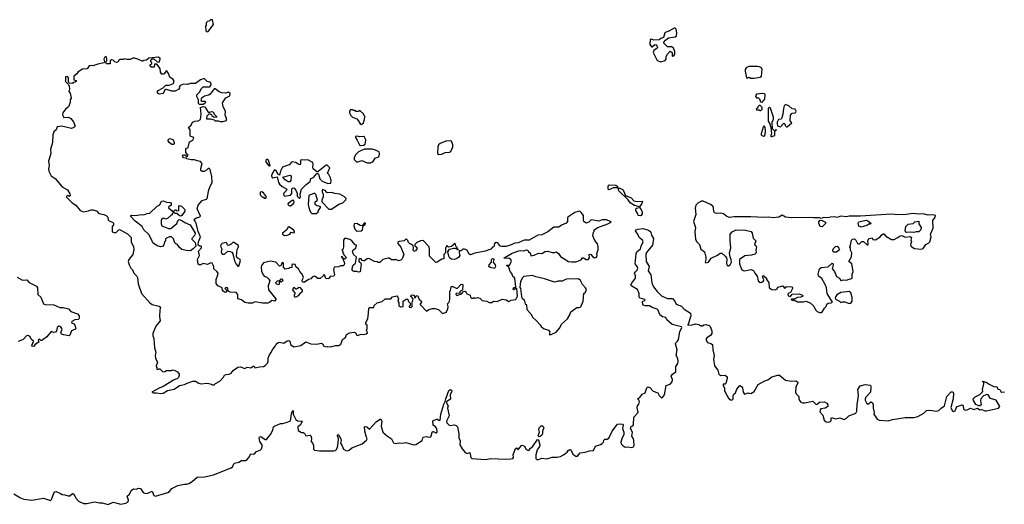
# Model space of a CAD drawing. Extents: x 2551545 to 2886624, y 315747 to 489036.
# Tile 52 of 119: x 2632044 to 2643642, y 361774 to 367480. Entities that reach past the tile are written whole.
import ezdxf

# ---------------------------------------------------------------- set-up
doc = ezdxf.new("R2010")
doc.units = 0

msp = doc.modelspace()

# ---------------------------------------------------------------- linework, layer by layer
at = {"layer": '0CON10XD'}
for points in [[(2634248, 367338), (2634265, 367340), (2634326, 367424), (2634315, 367480), (2634293, 367477), (2634275, 367462), (2634255, 367460), (2634240, 367445), (2634240, 367415), (2634232, 367405), (2634238, 367348), (2634248, 367338)], [(2639595, 366984), (2639649, 367001), (2639660, 367015), (2639661, 367045), (2639674, 367075), (2639705, 367110), (2639730, 367095), (2639730, 367055), (2639735, 367050), (2639750, 367055), (2639762, 367075), (2639762, 367105), (2639746, 367146), (2639725, 367162), (2639675, 367162), (2639665, 367168), (2639630, 367205), (2639630, 367215), (2639651, 367239), (2639688, 367265), (2639765, 367280), (2639781, 367289), (2639786, 367325), (2639775, 367370), (2639765, 367382), (2639755, 367382), (2639690, 367345), (2639649, 367331), (2639642, 367325), (2639629, 367271), (2639595, 367260), (2639575, 367243), (2639515, 367238), (2639485, 367250), (2639470, 367245), (2639468, 367188), (2639485, 367160), (2639495, 367160), (2639525, 367188), (2639540, 367185), (2639551, 367171), (2639557, 367155), (2639552, 367145), (2639514, 367116), (2639507, 367095), (2639555, 366998), (2639595, 366984)], [(2634972, 364345), (2634975, 364300), (2635062, 364195), (2635062, 364185), (2635045, 364168), (2635015, 364172), (2634985, 364150), (2634965, 364143), (2634905, 364142), (2634815, 364158), (2634785, 364143), (2634735, 364142), (2634695, 364152), (2634655, 364182), (2634614, 364194), (2634612, 364245), (2634595, 364268), (2634525, 364273), (2634500, 364285), (2634496, 364316), (2634490, 364325), (2634470, 364325), (2634460, 364315), (2634482, 364292), (2634475, 364272), (2634465, 364270), (2634439, 364285), (2634432, 364295), (2634430, 364325), (2634377, 364347), (2634359, 364375), (2634358, 364422), (2634379, 364475), (2634380, 364495), (2634366, 364516), (2634330, 364545), (2634332, 364575), (2634313, 364613), (2634295, 364618), (2634255, 364597), (2634205, 364610), (2634165, 364588), (2634145, 364600), (2634138, 364655), (2634160, 364705), (2634152, 364755), (2634186, 364794), (2634186, 364804), (2634180, 364815), (2634164, 364814), (2634148, 364825), (2634152, 364865), (2634172, 364925), (2634146, 364985), (2634124, 365085), (2634109, 365109), (2634100, 365125), (2634105, 365137), (2634125, 365149), (2634165, 365158), (2634172, 365165), (2634133, 365255), (2634146, 365295), (2634195, 365350), (2634244, 365366), (2634254, 365376), (2634271, 365475), (2634294, 365536), (2634313, 365565), (2634306, 365635), (2634286, 365716), (2634275, 365730), (2634265, 365730), (2634243, 365707), (2634215, 365693), (2634195, 365693), (2634178, 365705), (2634177, 365727), (2634192, 365785), (2634175, 365810), (2634135, 365818), (2634102, 365832), (2634065, 365830), (2634013, 365843), (2634005, 365850), (2633975, 365852), (2633962, 365875), (2633975, 365890), (2633998, 365888), (2634005, 365870), (2634015, 365870), (2634030, 365885), (2634000, 365915), (2634000, 365965), (2634030, 365975), (2634045, 366042), (2634085, 366063), (2634097, 366085), (2634087, 366097), (2634056, 366106), (2634050, 366115), (2634053, 366183), (2634038, 366205), (2634038, 366215), (2634063, 366237), (2634080, 366275), (2634105, 366287), (2634145, 366288), (2634172, 366305), (2634181, 366369), (2634172, 366448), (2634205, 366458), (2634225, 366453), (2634265, 366390), (2634285, 366390), (2634305, 366400), (2634320, 366395), (2634330, 366385), (2634332, 366372), (2634368, 366338), (2634368, 366332), (2634335, 366330), (2634310, 366345), (2634308, 366358), (2634275, 366370), (2634248, 366345), (2634243, 366313), (2634292, 366312), (2634335, 366300), (2634345, 366290), (2634385, 366290), (2634405, 366280), (2634435, 366280), (2634480, 366295), (2634480, 366315), (2634463, 366355), (2634468, 366405), (2634442, 366455), (2634433, 366503), (2634471, 366559), (2634520, 366585), (2634522, 366612), (2634505, 366628), (2634473, 366617), (2634425, 366618), (2634392, 366632), (2634346, 366666), (2634333, 366667), (2634287, 366603), (2634268, 366592), (2634219, 366581), (2634187, 366555), (2634178, 366535), (2634180, 366525), (2634185, 366520), (2634225, 366522), (2634233, 366513), (2634226, 366494), (2634205, 366482), (2634162, 366482), (2634152, 366495), (2634152, 366535), (2634132, 366575), (2634130, 366595), (2634163, 366627), (2634185, 366670), (2634205, 366690), (2634285, 366690), (2634300, 366715), (2634295, 366740), (2634254, 366754), (2634215, 366788), (2634175, 366772), (2634115, 366730), (2634055, 366728), (2634015, 366717), (2633975, 366720), (2633935, 366707), (2633922, 366685), (2633927, 366675), (2633919, 366661), (2633875, 366638), (2633837, 366637), (2633775, 366660), (2633765, 366660), (2633750, 366645), (2633735, 366610), (2633685, 366603), (2633667, 366615), (2633667, 366635), (2633674, 366646), (2633733, 366677), (2633765, 366710), (2633805, 366710), (2633847, 366723), (2633857, 366733), (2633862, 366755), (2633852, 366775), (2633812, 366802), (2633796, 366845), (2633775, 366880), (2633746, 366844), (2633735, 366837), (2633718, 366838), (2633703, 366863), (2633700, 366905), (2633658, 366958), (2633632, 366958), (2633627, 366923), (2633595, 366920), (2633582, 366932), (2633582, 366948), (2633600, 366965), (2633600, 366975), (2633590, 366985), (2633590, 367005), (2633605, 367020), (2633625, 367020), (2633662, 366982), (2633685, 366980), (2633700, 367015), (2633698, 367025), (2633678, 367038), (2633565, 367028), (2633537, 367003), (2633505, 367000), (2633495, 366990), (2633485, 366990), (2633437, 367017), (2633395, 367028), (2633375, 367028), (2633345, 367012), (2633305, 367012), (2633275, 367020), (2633265, 367010), (2633225, 367010), (2633214, 367006), (2633199, 366981), (2633185, 366978), (2633163, 366983), (2633145, 367002), (2633125, 367008), (2633110, 366995), (2633108, 366962), (2633065, 366960), (2633060, 366975), (2633072, 366998), (2633072, 367025), (2633068, 367038), (2633055, 367048), (2633045, 367040), (2633033, 367015), (2633042, 366985), (2633038, 366972), (2632963, 366957), (2632905, 366938), (2632885, 366942), (2632863, 366937), (2632837, 366903), (2632783, 366897), (2632734, 366866), (2632716, 366844), (2632680, 366815), (2632682, 366772), (2632710, 366765), (2632708, 366752), (2632697, 366743), (2632675, 366740), (2632665, 366730), (2632632, 366732), (2632620, 366745), (2632620, 366795), (2632605, 366810), (2632582, 366808), (2632582, 366765), (2632580, 366755), (2632618, 366718), (2632627, 366697), (2632632, 366665), (2632622, 366635), (2632640, 366615), (2632650, 366555), (2632638, 366535), (2632637, 366505), (2632617, 366453), (2632582, 366425), (2632550, 366385), (2632548, 366358), (2632565, 366330), (2632613, 366333), (2632645, 366318), (2632678, 366278), (2632696, 366225), (2632681, 366209), (2632655, 366201), (2632535, 366228), (2632485, 366220), (2632472, 366185), (2632445, 366160), (2632433, 366125), (2632430, 366035), (2632407, 365953), (2632409, 365905), (2632382, 365815), (2632391, 365765), (2632382, 365725), (2632388, 365695), (2632415, 365640), (2632460, 365610), (2632544, 365514), (2632607, 365475), (2632635, 365430), (2632638, 365415), (2632625, 365400), (2632618, 365408), (2632605, 365410), (2632593, 365393), (2632660, 365325), (2632705, 365298), (2632758, 365235), (2632795, 365218), (2632855, 365228), (2632885, 365242), (2632905, 365242), (2632948, 365228), (2632975, 365198), (2633036, 365186), (2633062, 365175), (2633082, 365155), (2633085, 365120), (2633113, 365103), (2633137, 365097), (2633150, 365085), (2633148, 365065), (2633132, 365045), (2633133, 364983), (2633169, 364971), (2633183, 364977), (2633215, 365010), (2633227, 365007), (2633315, 364960), (2633357, 364917), (2633357, 364865), (2633384, 364804), (2633389, 364775), (2633376, 364714), (2633328, 364655), (2633323, 364635), (2633332, 364595), (2633352, 364555), (2633374, 364534), (2633390, 364495), (2633425, 364460), (2633432, 364445), (2633441, 364371), (2633479, 364255), (2633578, 364145), (2633605, 364127), (2633685, 364109), (2633702, 364095), (2633693, 364065), (2633690, 363985), (2633697, 363933), (2633649, 363871), (2633613, 363785), (2633614, 363756), (2633624, 363725), (2633631, 363615), (2633647, 363565), (2633640, 363525), (2633642, 363495), (2633667, 363443), (2633650, 363405), (2633650, 363395), (2633660, 363385), (2633660, 363365), (2633675, 363360), (2633682, 363368), (2633695, 363370), (2633730, 363335), (2633755, 363338), (2633775, 363350), (2633835, 363350), (2633845, 363358), (2633865, 363353), (2633902, 363335), (2633922, 363305), (2633923, 363293), (2633914, 363266), (2633903, 363257), (2633855, 363236), (2633735, 363161), (2633687, 363143), (2633602, 363095), (2633617, 363087), (2633655, 363088), (2633708, 363078), (2633735, 363081)], [(2640695, 366792), (2640766, 366804), (2640782, 366815), (2640790, 366895), (2640784, 366914), (2640757, 366927), (2640735, 366930), (2640632, 366928), (2640602, 366915), (2640588, 366895), (2640588, 366875), (2640604, 366794), (2640615, 366792), (2640635, 366802), (2640655, 366792), (2640695, 366792)], [(2640795, 366510), (2640802, 366528), (2640820, 366545), (2640825, 366600), (2640817, 366607), (2640795, 366610), (2640722, 366605), (2640710, 366585), (2640715, 366570), (2640722, 366562), (2640745, 366560), (2640758, 366548), (2640772, 366512), (2640795, 366510)], [(2636065, 366248), (2636075, 366252), (2636092, 366265), (2636107, 366305), (2636108, 366338), (2636095, 366372), (2636055, 366408), (2636045, 366410), (2636035, 366400), (2636005, 366400), (2635995, 366410), (2635975, 366410), (2635965, 366420), (2635942, 366418), (2635930, 366405), (2635930, 366385), (2635944, 366354), (2635965, 366333), (2636015, 366312), (2636032, 366295), (2636054, 366254), (2636065, 366248)], [(2640775, 366410), (2640790, 366425), (2640790, 366445), (2640768, 366468), (2640755, 366470), (2640740, 366455), (2640738, 366442), (2640720, 366425), (2640725, 366420), (2640755, 366420), (2640762, 366412), (2640775, 366410)], [(2640905, 366103), (2640940, 366115), (2640940, 366170), (2640960, 366185), (2640952, 366188), (2640950, 366180), (2640935, 366170), (2640910, 366195), (2640908, 366275), (2640922, 366308), (2640922, 366332), (2640887, 366437), (2640875, 366450), (2640862, 366435), (2640860, 366305), (2640862, 366285), (2640882, 366255), (2640883, 366235), (2640893, 366213), (2640898, 366135), (2640891, 366115), (2640894, 366104), (2640905, 366103)], [(2641085, 366220), (2641140, 366265), (2641118, 366288), (2641123, 366357), (2641145, 366380), (2641178, 366382), (2641188, 366392), (2641190, 366405), (2641180, 366425), (2641145, 366430), (2641106, 366466), (2641065, 366480), (2641050, 366465), (2641040, 366435), (2641034, 366366), (2641022, 366325), (2641015, 366310), (2640982, 366305), (2640968, 366275), (2640968, 366255), (2640972, 366232), (2641005, 366220), (2641045, 366260), (2641060, 366245), (2641060, 366235), (2641075, 366220), (2641085, 366220)], [(2640805, 366107), (2640815, 366109), (2640826, 366124), (2640828, 366175), (2640826, 366216), (2640815, 366230), (2640800, 366215), (2640777, 366135), (2640778, 366125), (2640788, 366115), (2640805, 366107)], [(2633855, 366012), (2633835, 366012), (2633804, 366034), (2633792, 366055), (2633797, 366073), (2633815, 366082), (2633850, 366065), (2633862, 366035), (2633862, 366018), (2633855, 366012)], [(2636058, 365998), (2636095, 366002), (2636113, 366015), (2636119, 366035), (2636120, 366065), (2636106, 366096), (2636095, 366103), (2636045, 366100), (2636025, 366108), (2636000, 366105), (2635998, 366095), (2636021, 366061), (2636046, 366005), (2636058, 365998)], [(2636982, 365892), (2637015, 365895), (2637055, 365915), (2637105, 365921), (2637121, 365929), (2637145, 365985), (2637145, 366005), (2637129, 366049), (2637115, 366055), (2637065, 366050), (2636995, 366021), (2636977, 366005), (2636969, 365985), (2636964, 365905), (2636982, 365892)], [(2636175, 365794), (2636203, 365807), (2636235, 365854), (2636268, 365862), (2636280, 365875), (2636282, 365902), (2636277, 365925), (2636234, 365944), (2636195, 365954), (2636105, 365957), (2636035, 365926), (2636001, 365889), (2635982, 365855), (2635983, 365833), (2636015, 365801), (2636075, 365824), (2636135, 365794), (2636175, 365794)], [(2634985, 365758), (2634995, 365760), (2634976, 365825), (2634966, 365836), (2634955, 365836), (2634944, 365825), (2634945, 365805), (2634975, 365763), (2634985, 365758)], [(2635345, 365380), (2635352, 365395), (2635347, 365427), (2635364, 365486), (2635419, 365541), (2635466, 365574), (2635475, 365610), (2635506, 365624), (2635545, 365670), (2635555, 365670), (2635565, 365660), (2635578, 365605), (2635605, 365578), (2635675, 365553), (2635710, 365555), (2635712, 365585), (2635702, 365625), (2635687, 365657), (2635670, 365675), (2635696, 365736), (2635665, 365768), (2635655, 365768), (2635555, 365690), (2635545, 365690), (2635500, 365725), (2635496, 365745), (2635501, 365775), (2635495, 365798), (2635439, 365829), (2635395, 365826), (2635365, 365832), (2635353, 365825), (2635352, 365785), (2635347, 365773), (2635325, 365778), (2635295, 365800), (2635255, 365807), (2635245, 365803), (2635217, 365773), (2635138, 365742), (2635116, 365695), (2635105, 365650), (2635098, 365658), (2635085, 365660), (2635066, 365706), (2635045, 365712), (2635032, 365698), (2635011, 365645), (2635014, 365625), (2635025, 365619), (2635075, 365630), (2635092, 365565), (2635104, 365544), (2635135, 365517), (2635190, 365485), (2635182, 365465), (2635153, 365435), (2635155, 365410), (2635165, 365402), (2635235, 365413), (2635248, 365435), (2635248, 365485), (2635255, 365498), (2635272, 365502), (2635295, 365472), (2635313, 365435), (2635313, 365403), (2635335, 365380), (2635345, 365380)], [(2635225, 365570), (2635205, 365573), (2635172, 365595), (2635142, 365628), (2635225, 365649), (2635236, 365646), (2635241, 365635), (2635239, 365585), (2635225, 365570)], [(2635715, 365250), (2635805, 365310), (2635850, 365325), (2635885, 365360), (2635888, 365375), (2635868, 365395), (2635815, 365426), (2635755, 365434), (2635715, 365447), (2635665, 365440), (2635652, 365452), (2635650, 365465), (2635615, 365482), (2635608, 365475), (2635608, 365455), (2635620, 365425), (2635620, 365395), (2635603, 365357), (2635602, 365335), (2635685, 365250), (2635715, 365250)], [(2638985, 365478), (2638974, 365485), (2638976, 365525), (2638989, 365535), (2639065, 365533), (2639087, 365515), (2639088, 365502), (2639035, 365502), (2639005, 365485), (2638985, 365478)], [(2639345, 365277), (2639285, 365294), (2639235, 365324), (2639211, 365361), (2639103, 365465), (2639092, 365498), (2639115, 365498), (2639145, 365480), (2639158, 365465), (2639180, 365410), (2639245, 365383), (2639277, 365347), (2639319, 365339), (2639380, 365345), (2639371, 365315), (2639345, 365277)], [(2634945, 365380), (2634950, 365395), (2634915, 365440), (2634895, 365452), (2634875, 365450), (2634875, 365420), (2634905, 365390), (2634915, 365390), (2634925, 365380), (2634945, 365380)], [(2635535, 365200), (2635560, 365215), (2635560, 365225), (2635590, 365275), (2635566, 365286), (2635545, 365287), (2635524, 365304), (2635526, 365334), (2635550, 365355), (2635532, 365422), (2635515, 365437), (2635448, 365412), (2635443, 365305), (2635452, 365255), (2635470, 365215), (2635485, 365200), (2635535, 365200)], [(2634055, 364760), (2634005, 364761), (2633955, 364776), (2633928, 364798), (2633898, 364838), (2633882, 364842), (2633872, 364852), (2633855, 364900), (2633832, 364922), (2633808, 364922), (2633772, 364908), (2633760, 364895), (2633760, 364875), (2633750, 364865), (2633742, 364828), (2633725, 364808), (2633704, 364804), (2633665, 364818), (2633614, 364854), (2633602, 364885), (2633565, 364950), (2633508, 365005), (2633488, 365045), (2633405, 365108), (2633348, 365165), (2633352, 365175), (2633365, 365180), (2633395, 365174), (2633485, 365186), (2633505, 365183), (2633545, 365200), (2633575, 365202), (2633664, 365286), (2633695, 365302), (2633715, 365343), (2633735, 365349), (2633775, 365332), (2633819, 365329), (2633828, 365315), (2633828, 365295), (2633800, 365275), (2633798, 365265), (2633839, 365229), (2633850, 365215), (2633850, 365205), (2633840, 365195), (2633838, 365182), (2633824, 365176), (2633785, 365138), (2633765, 365133), (2633735, 365142), (2633720, 365135), (2633712, 365115), (2633712, 365075), (2633720, 365055), (2633795, 365020), (2633825, 365020), (2633895, 365080), (2633912, 365118), (2633923, 365127), (2633955, 365116), (2633991, 365091), (2634053, 365063), (2634111, 364965), (2634106, 364945), (2634070, 364905), (2634072, 364895), (2634112, 364855), (2634118, 364815), (2634089, 364781), (2634055, 364760)], [(2633943, 365167), (2633925, 365170), (2633895, 365200), (2633875, 365200), (2633860, 365215), (2633860, 365225), (2633875, 365240), (2633885, 365240), (2633895, 365230), (2633918, 365232), (2633918, 365282), (2633928, 365292), (2633948, 365285), (2633990, 365245), (2633990, 365225), (2633955, 365173), (2633943, 365167)], [(2635225, 365288), (2635235, 365290), (2635268, 365315), (2635278, 365335), (2635275, 365350), (2635255, 365350), (2635208, 365315), (2635202, 365305), (2635210, 365295), (2635225, 365288)], [(2639355, 365172), (2639329, 365175), (2639326, 365195), (2639301, 365235), (2639305, 365260), (2639345, 365270), (2639365, 365244), (2639377, 365215), (2639376, 365195), (2639365, 365175), (2639355, 365172)], [(2641485, 364032), (2641502, 364045), (2641523, 364085), (2641542, 364105), (2641551, 364129), (2641569, 364141), (2641604, 364146), (2641617, 364155), (2641557, 364257), (2641547, 364325), (2641536, 364356), (2641492, 364432), (2641452, 364462), (2641451, 364485), (2641465, 364548), (2641485, 364561), (2641568, 364572), (2641615, 364612), (2641625, 364607), (2641628, 364595), (2641616, 364545), (2641642, 364515), (2641667, 364455), (2641702, 364435), (2641715, 364410), (2641725, 364408), (2641745, 364417), (2641785, 364412), (2641813, 364427), (2641835, 364428), (2641850, 364435), (2641852, 364485), (2641860, 364515), (2641846, 364605), (2641810, 364635), (2641842, 364688), (2641848, 364735), (2641830, 364765), (2641830, 364795), (2641822, 364805), (2641832, 364825), (2641844, 364885), (2641855, 364898), (2641879, 364899), (2641892, 364885), (2641912, 364845), (2641925, 364840), (2641938, 364842), (2641965, 364867), (2641985, 364868), (2642025, 364828), (2642035, 364830), (2642039, 364841), (2642033, 364875), (2642045, 364902), (2642085, 364910), (2642095, 364892), (2642125, 364888), (2642175, 364918), (2642201, 364949), (2642215, 364958), (2642225, 364958), (2642245, 364932), (2642315, 364892), (2642345, 364893), (2642390, 364915), (2642408, 364932), (2642435, 364940), (2642475, 364918), (2642535, 364928), (2642548, 364915), (2642540, 364885), (2642548, 364865), (2642538, 364835), (2642540, 364815), (2642585, 364788), (2642665, 364778), (2642685, 364788), (2642718, 364835), (2642755, 364852), (2642767, 364865), (2642782, 364925), (2642773, 364955), (2642804, 365025), (2642801, 365115), (2642828, 365155), (2642830, 365175), (2642805, 365182), (2642745, 365179), (2642685, 365196), (2642635, 365189), (2642565, 365200), (2642485, 365187), (2642386, 365184), (2642315, 365191), (2641944, 365166), (2641815, 365168), (2641785, 365160), (2641715, 365166), (2641675, 365152), (2641645, 365160), (2641595, 365157), (2641565, 365148), (2641515, 365152), (2641485, 365140), (2641465, 365147), (2641395, 365147), (2641365, 365153), (2641135, 365148), (2641066, 365156), (2641025, 365178), (2640985, 365155), (2640925, 365148), (2640865, 365157), (2640815, 365151), (2640655, 365159), (2640461, 365159), (2640405, 365152), (2640374, 365164), (2640335, 365196), (2640295, 365202), (2640255, 365199), (2640230, 365205), (2640221, 365221), (2640218, 365265), (2640209, 365285), (2640180, 365305), (2640095, 365343), (2640075, 365343), (2640038, 365325), (2640009, 365295), (2640002, 365262), (2640007, 365185), (2639982, 365105), (2640006, 365034), (2639996, 364984), (2640003, 364895), (2640015, 364868), (2640052, 364835), (2640067, 364777), (2640112, 364745), (2640126, 364685), (2640127, 364655), (2640118, 364625), (2640125, 364618), (2640157, 364625), (2640188, 364672), (2640265, 364709), (2640295, 364730), (2640313, 364733), (2640355, 364697), (2640368, 364678), (2640374, 364655), (2640368, 364615), (2640372, 364592), (2640385, 364582), (2640395, 364582), (2640412, 364595), (2640429, 364625), (2640426, 364656), (2640412, 364685), (2640406, 364735), (2640420, 364795), (2640413, 364875), (2640414, 364955), (2640435, 364983), (2640485, 365007), (2640595, 365002), (2640659, 364985), (2640672, 364965), (2640685, 364906), (2640714, 364875), (2640700, 364835), (2640715, 364822), (2640722, 364805), (2640715, 364765), (2640719, 364735), (2640702, 364718), (2640665, 364708), (2640585, 364699), (2640524, 364656), (2640521, 364605), (2640545, 364543), (2640565, 364529), (2640584, 364524), (2640655, 364538), (2640688, 364528), (2640704, 364494), (2640732, 364462), (2640742, 364405), (2640765, 364387), (2640785, 364388), (2640804, 364405), (2640809, 364419), (2640794, 364456), (2640805, 364467), (2640818, 364458), (2640840, 364435), (2640842, 364422), (2640870, 364385), (2640871, 364325), (2640902, 364305), (2640945, 364299), (2640965, 364312), (2640975, 364330), (2641035, 364348), (2641055, 364320), (2641066, 364324), (2641075, 364340), (2641140, 364335), (2641147, 364327), (2641147, 364315), (2641125, 364270), (2641105, 364262), (2641092, 364248), (2641097, 364227), (2641125, 364220), (2641145, 364250), (2641225, 364252), (2641265, 364238), (2641270, 364225), (2641247, 364213), (2641205, 364208), (2641165, 364190), (2641135, 364190), (2641130, 364185), (2641135, 364180), (2641155, 364172), (2641165, 364180), (2641205, 364160), (2641275, 364158), (2641305, 364168), (2641357, 364147), (2641399, 364109), (2641417, 364065), (2641438, 364045), (2641465, 364032), (2641485, 364032)], [(2633735, 363081), (2633783, 363115), (2633865, 363131), (2633925, 363172), (2633987, 363183), (2634015, 363202), (2634085, 363223), (2634115, 363223), (2634145, 363203), (2634175, 363193), (2634255, 363200), (2634305, 363190), (2634315, 363180), (2634335, 363180), (2634352, 363198), (2634400, 363225), (2634445, 363270), (2634457, 363293), (2634475, 363303), (2634513, 363307), (2634535, 363318), (2634560, 363350), (2634615, 363390), (2634645, 363393), (2634695, 363372), (2634725, 363390), (2634767, 363383), (2634795, 363400), (2634805, 363400), (2634815, 363380), (2634867, 363393), (2634915, 363397), (2634935, 363408), (2634962, 363435), (2634972, 363455), (2634972, 363495), (2634982, 363528), (2635004, 363556), (2635021, 363595), (2635054, 363635), (2635065, 363660), (2635088, 363678), (2635105, 363682), (2635155, 363670), (2635195, 363700), (2635215, 363703), (2635226, 363696), (2635234, 363654), (2635275, 363628), (2635354, 363646), (2635415, 363688), (2635475, 363663), (2635545, 363660), (2635595, 363673), (2635612, 363665), (2635626, 363636), (2635665, 363628), (2635675, 363632), (2635705, 363628), (2635765, 363643), (2635805, 363643), (2635825, 363658), (2635848, 363715), (2635880, 363740), (2635895, 363772), (2635928, 363792), (2635985, 363802), (2635998, 363795), (2636014, 363764), (2636025, 363760), (2636065, 363778), (2636095, 363772), (2636127, 363783), (2636140, 363795), (2636130, 363825), (2636138, 363845), (2636138, 363885), (2636120, 363895), (2636120, 363915), (2636143, 363957), (2636154, 364025), (2636155, 364082), (2636165, 364092), (2636215, 364090), (2636220, 364115), (2636255, 364148), (2636315, 364162), (2636348, 364192), (2636417, 364193), (2636435, 364218), (2636485, 364228), (2636500, 364215), (2636508, 364195), (2636500, 364165), (2636510, 364145), (2636510, 364115), (2636528, 364098), (2636560, 364105), (2636560, 364165), (2636595, 364190), (2636615, 364190), (2636620, 364165), (2636642, 364142), (2636642, 364118), (2636630, 364105), (2636630, 364095), (2636655, 364090), (2636668, 364105), (2636668, 364145), (2636680, 364195), (2636650, 364225), (2636655, 364238), (2636675, 364242), (2636690, 364235), (2636695, 364210), (2636705, 364210), (2636718, 364232), (2636735, 364228), (2636748, 364185), (2636768, 364175), (2636778, 364155), (2636760, 364135), (2636760, 364125), (2636835, 364050), (2636862, 364068), (2636905, 364078), (2636935, 364078), (2636977, 364067), (2637025, 364022), (2637070, 364035), (2637070, 364045), (2637087, 364073), (2637092, 364105), (2637083, 364135), (2637102, 364155), (2637112, 364185), (2637110, 364285), (2637117, 364293), (2637125, 364340), (2637145, 364340), (2637185, 364318), (2637202, 364318), (2637245, 364368), (2637262, 364362), (2637260, 364295), (2637242, 364288), (2637230, 364275), (2637228, 364262), (2637184, 364256), (2637182, 364245), (2637195, 364232), (2637248, 364252), (2637272, 364278), (2637292, 364282), (2637305, 364270), (2637312, 364252), (2637350, 364235), (2637353, 364213), (2637365, 364200), (2637385, 364200), (2637395, 364210), (2637405, 364200), (2637435, 364208), (2637465, 364200), (2637493, 364173), (2637547, 364167), (2637575, 364150), (2637605, 364150), (2637625, 364168), (2637667, 364163), (2637729, 364191), (2637775, 364180), (2637805, 364162), (2637834, 364176), (2637890, 364185), (2637908, 364225), (2637900, 364315), (2637892, 364318), (2637865, 364298), (2637858, 364305), (2637862, 364325), (2637890, 364335), (2637876, 364436), (2637869, 364449), (2637852, 364455), (2637841, 364491), (2637823, 364515), (2637807, 364567), (2637780, 364585), (2637785, 364590), (2637815, 364590), (2637838, 364635), (2637828, 364655), (2637805, 364672), (2637755, 364670), (2637750, 364675), (2637845, 364731), (2637925, 364759), (2637945, 364763), (2637983, 364757), (2638015, 364770), (2638028, 364765), (2638037, 364747), (2638058, 364735), (2638065, 364700), (2638105, 364708), (2638155, 364731), (2638195, 364729), (2638235, 364749), (2638264, 364756), (2638315, 364741), (2638345, 364740), (2638365, 364748), (2638389, 364729), (2638415, 364693), (2638510, 364635), (2638545, 364630), (2638595, 364631), (2638638, 364645), (2638656, 364654), (2638675, 364678), (2638685, 364678), (2638715, 364656), (2638742, 364658), (2638756, 364675), (2638754, 364715), (2638761, 364719), (2638772, 364715), (2638795, 364688), (2638815, 364678), (2638837, 364683), (2638848, 364705), (2638842, 364725), (2638859, 364775), (2638859, 364805), (2638851, 364841), (2638819, 364879), (2638794, 364934), (2638803, 364977), (2638810, 364985), (2638810, 365005), (2638855, 365034), (2638972, 365075), (2639010, 365095), (2639000, 365105), (2638955, 365122), (2638906, 365124), (2638865, 365109), (2638775, 365123), (2638749, 365095), (2638715, 365086), (2638690, 365105), (2638684, 365125), (2638684, 365174), (2638659, 365209), (2638645, 365223), (2638635, 365224), (2638585, 365210), (2638502, 365155), (2638497, 365145), (2638497, 365103), (2638480, 365085), (2638425, 365062), (2638395, 365037), (2638335, 365039), (2638265, 364981), (2638195, 364948), (2638148, 364942), (2638046, 364886), (2637985, 364886), (2637915, 364854), (2637875, 364849), (2637835, 364828), (2637775, 364811), (2637725, 364808), (2637702, 364815), (2637675, 364852), (2637655, 364858), (2637638, 364845), (2637630, 364805), (2637615, 364800), (2637592, 364778), (2637527, 364753), (2637405, 364730), (2637355, 364711), (2637334, 364724), (2637316, 364766), (2637285, 364780), (2637265, 364780), (2637245, 364760), (2637222, 364758), (2637220, 364735), (2637230, 364705), (2637217, 364685), (2637193, 364667), (2637165, 364658), (2637131, 364661), (2637112, 364672), (2637100, 364695), (2637088, 364745), (2637098, 364768), (2637105, 364780), (2637155, 364790), (2637175, 364790), (2637208, 364772), (2637208, 364778), (2637200, 364780), (2637198, 364798), (2637180, 364815), (2637178, 364838), (2637165, 364850), (2637158, 364832), (2637132, 364808), (2637095, 364800), (2637078, 364818), (2637072, 364818), (2637070, 364805), (2637060, 364795), (2637060, 364735), (2637040, 364715), (2637040, 364665), (2637015, 364660), (2636962, 364625), (2636945, 364620), (2636870, 364695), (2636873, 364775), (2636866, 364805), (2636795, 364880), (2636765, 364878), (2636723, 364857), (2636700, 364835), (2636700, 364815), (2636716, 364806), (2636727, 364785), (2636705, 364758), (2636685, 364752), (2636678, 364765), (2636682, 364795), (2636678, 364818), (2636660, 364835), (2636634, 364844), (2636622, 364855), (2636615, 364880), (2636595, 364900), (2636572, 364878), (2636515, 364870), (2636502, 364865), (2636498, 364855), (2636498, 364845), (2636535, 364800), (2636570, 364715), (2636550, 364665), (2636535, 364648), (2636505, 364642), (2636475, 364658), (2636465, 364652), (2636425, 364653), (2636395, 364672), (2636385, 364672), (2636323, 364657), (2636285, 364620), (2636265, 364620), (2636255, 364630), (2636225, 364632), (2636155, 364668), (2636135, 364663), (2636105, 364640), (2636095, 364640), (2636080, 364645), (2636066, 364666), (2636055, 364670), (2636040, 364655), (2636040, 364635), (2636060, 364620), (2636068, 364605), (2636055, 364512), (2636035, 364507), (2636015, 364517), (2635985, 364517), (2635970, 364525), (2635962, 364535), (2635965, 364570), (2635971, 364589), (2636000, 364615), (2636010, 364685), (2635974, 364714), (2635964, 364756), (2635971, 364769), (2636005, 364790), (2636010, 364825), (2635995, 364830), (2635958, 364875), (2635931, 364891), (2635895, 364903), (2635868, 364902), (2635857, 364883), (2635860, 364805), (2635850, 364775), (2635840, 364765), (2635850, 364755), (2635850, 364735), (2635860, 364725), (2635862, 364712), (2635885, 364690), (2635890, 364675), (2635875, 364662), (2635865, 364670), (2635850, 364670), (2635848, 364688), (2635832, 364688), (2635850, 364670), (2635868, 364615), (2635867, 364593), (2635855, 364582), (2635825, 364582), (2635799, 364571), (2635750, 364565), (2635742, 364535), (2635752, 364475), (2635745, 364462), (2635703, 364457), (2635690, 364435), (2635675, 364430), (2635652, 364432), (2635638, 364468), (2635625, 364480), (2635620, 364465), (2635585, 364432), (2635555, 364432), (2635526, 364456), (2635511, 364459), (2635491, 364449), (2635475, 364430), (2635445, 364422), (2635395, 364387), (2635385, 364389), (2635377, 364395), (2635373, 364415), (2635387, 364445), (2635370, 364485), (2635342, 364515), (2635330, 364545), (2635302, 364565), (2635288, 364598), (2635255, 364600), (2635250, 364595), (2635248, 364562), (2635225, 364560), (2635215, 364550), (2635172, 364542), (2635150, 364565), (2635150, 364615), (2635145, 364620), (2635130, 364615), (2635118, 364582), (2635105, 364580), (2635060, 364625), (2634995, 364638), (2634915, 364618), (2634893, 364585), (2634890, 364565), (2634891, 364521), (2634912, 364475), (2634925, 364462), (2634955, 364450), (2634980, 364425), (2634990, 364405), (2634972, 364345)], [(2634013, 362013), (2634035, 362018), (2634077, 362043), (2634135, 362093), (2634225, 362098), (2634325, 362122), (2634535, 362202), (2634550, 362215), (2634565, 362252), (2634575, 362260), (2634625, 362271), (2634655, 362291), (2634705, 362291), (2634725, 362302), (2634744, 362325), (2634765, 362367), (2634795, 362364), (2634810, 362370), (2634835, 362397), (2634875, 362410), (2634891, 362429), (2634903, 362465), (2634874, 362514), (2634864, 362555), (2634870, 362570), (2634885, 362571), (2634935, 362536), (2634952, 362538), (2635000, 362595), (2635025, 362648), (2635034, 362685), (2635044, 362696), (2635115, 362727), (2635143, 362727), (2635195, 362740), (2635233, 362757), (2635245, 362840), (2635252, 362868), (2635265, 362880), (2635265, 362835), (2635295, 362773), (2635315, 362757), (2635372, 362755), (2635351, 362709), (2635321, 362685), (2635325, 362645), (2635365, 362618), (2635385, 362620), (2635402, 362605), (2635415, 362580), (2635465, 362588), (2635475, 362580), (2635481, 362555), (2635478, 362515), (2635495, 362490), (2635503, 362465), (2635504, 362425), (2635517, 362413), (2635575, 362402), (2635745, 362402), (2635763, 362407), (2635773, 362415), (2635786, 362445), (2635799, 362535), (2635797, 362567), (2635784, 362585), (2635795, 362598), (2635805, 362590), (2635826, 362545), (2635830, 362525), (2635824, 362495), (2635844, 362464), (2635859, 362425), (2635885, 362407), (2635905, 362405), (2635925, 362413), (2635955, 362438), (2636080, 362485), (2636131, 362529), (2636136, 362545), (2636125, 362576), (2636109, 362635), (2636105, 362687), (2636115, 362691), (2636133, 362685), (2636165, 362660), (2636243, 362747), (2636295, 362780), (2636311, 362755), (2636302, 362695), (2636322, 362625), (2636376, 362576), (2636425, 362547), (2636447, 362497), (2636465, 362490), (2636515, 362498), (2636555, 362494), (2636593, 362503), (2636685, 362476), (2636712, 362478), (2636786, 362524), (2636793, 362557), (2636800, 362565), (2636835, 362574), (2636865, 362563), (2636885, 362570), (2636905, 362630), (2636915, 362632), (2636944, 362614), (2636955, 362616), (2636960, 362625), (2636958, 362665), (2636943, 362685), (2636916, 362706), (2636912, 362758), (2636955, 362778), (2636967, 362777), (2636985, 362762), (2636998, 362765), (2637003, 362835), (2637040, 362955), (2637056, 362984), (2637062, 363018), (2637099, 363115), (2637118, 363125), (2637129, 363119), (2637134, 363105), (2637114, 363065), (2637118, 363012), (2637074, 362986), (2637068, 362975), (2637090, 362935), (2637083, 362905), (2637102, 362815), (2637072, 362755), (2637074, 362735), (2637105, 362702), (2637165, 362711), (2637185, 362702), (2637202, 362685), (2637217, 362605), (2637217, 362555), (2637232, 362525), (2637230, 362475), (2637256, 362426), (2637290, 362385), (2637315, 362372), (2637346, 362386), (2637360, 362325), (2637368, 362315), (2637535, 362300), (2637592, 362312), (2637765, 362304), (2637830, 362309), (2637852, 362315), (2637860, 362325), (2637858, 362355), (2637885, 362430), (2637895, 362438), (2637905, 362428), (2637915, 362421), (2637925, 362427), (2637954, 362466), (2637965, 362470), (2637993, 362455), (2638005, 362424), (2638035, 362407), (2638045, 362410), (2638060, 362435), (2638085, 362451), (2638145, 362539), (2638154, 362534), (2638172, 362475), (2638166, 362455), (2638139, 362415), (2638124, 362355), (2638122, 362315), (2638135, 362301), (2638155, 362301), (2638195, 362316), (2638255, 362309), (2638315, 362331), (2638375, 362330), (2638415, 362339), (2638450, 362355), (2638492, 362388), (2638505, 362407), (2638525, 362418), (2638537, 362415), (2638558, 362365), (2638595, 362343), (2638615, 362343), (2638648, 362382), (2638705, 362388), (2638756, 362404), (2638805, 362408), (2638825, 362458), (2638885, 362477), (2638905, 362490), (2638920, 362505), (2638925, 362530), (2638935, 362542), (2638965, 362543), (2638985, 362553), (2639023, 362635), (2639075, 362702), (2639085, 362717), (2639105, 362723), (2639146, 362716), (2639153, 362705), (2639146, 362665), (2639162, 362625), (2639162, 362595), (2639138, 362545), (2639127, 362505), (2639128, 362485), (2639151, 362461), (2639175, 362449), (2639205, 362452), (2639255, 362445), (2639275, 362451), (2639282, 362465), (2639280, 362525), (2639275, 362545), (2639253, 362575), (2639264, 362625), (2639240, 362665), (2639247, 362693), (2639265, 362698), (2639275, 362710), (2639279, 362801), (2639330, 362855), (2639317, 362915), (2639322, 362935), (2639338, 362955), (2639346, 362985), (2639335, 363010), (2639322, 363018), (2639350, 363030), (2639375, 363070), (2639413, 363085), (2639431, 363145), (2639445, 363157), (2639465, 363149), (2639505, 363108), (2639562, 363085), (2639575, 363054), (2639605, 363028), (2639615, 363030), (2639638, 363065), (2639658, 363175), (2639705, 363188), (2639731, 363215), (2639733, 363243), (2639719, 363285), (2639735, 363305), (2639774, 363335), (2639774, 363395), (2639796, 363434), (2639799, 363455), (2639795, 363492), (2639776, 363525), (2639789, 363595), (2639770, 363665), (2639772, 363675), (2639794, 363696), (2639804, 363715), (2639819, 363805), (2639843, 363855), (2639838, 363865), (2639730, 363890), (2639666, 363945), (2639655, 363972), (2639615, 363981), (2639586, 364005), (2639565, 364061), (2639555, 364071), (2639495, 364092), (2639463, 364113), (2639411, 364111), (2639390, 364120), (2639380, 364145), (2639380, 364159), (2639385, 364166), (2639413, 364175), (2639408, 364185), (2639351, 364201), (2639343, 364215), (2639340, 364255), (2639320, 364305), (2639255, 364341), (2639243, 364355), (2639249, 364375), (2639299, 364435), (2639299, 364465), (2639285, 364495), (2639298, 364512), (2639317, 364533), (2639325, 364555), (2639318, 364575), (2639295, 364605), (2639305, 364725), (2639315, 364745), (2639356, 364784), (2639364, 364815), (2639390, 364865), (2639382, 364885), (2639341, 364915), (2639328, 364948), (2639299, 364995), (2639305, 365005), (2639325, 365014), (2639385, 365021), (2639444, 365005), (2639465, 364991), (2639480, 364975), (2639488, 364945), (2639508, 364905), (2639499, 364825), (2639429, 364741), (2639418, 364715), (2639424, 364635), (2639460, 364575), (2639449, 364525), (2639478, 364475), (2639492, 364382), (2639511, 364335), (2639555, 364278), (2639605, 364229), (2639655, 364205), (2639675, 364198), (2639735, 364198), (2639761, 364165), (2639775, 364131), (2639838, 364108), (2639873, 364073), (2639945, 364026), (2639948, 363995), (2639914, 363884), (2639965, 363889), (2640005, 363901), (2640042, 363892), (2640055, 363880), (2640075, 363880), (2640085, 363870), (2640102, 363888), (2640125, 363890), (2640165, 363879), (2640176, 363866), (2640197, 363815), (2640196, 363785), (2640180, 363760), (2640137, 363735), (2640127, 363715), (2640145, 363678), (2640185, 363669), (2640206, 363655), (2640209, 363595), (2640226, 363525), (2640218, 363485), (2640229, 363405), (2640269, 363355), (2640281, 363305), (2640305, 363291), (2640355, 363296), (2640376, 363275), (2640378, 363255), (2640362, 363198), (2640355, 363190), (2640332, 363188), (2640330, 363175), (2640347, 363147), (2640347, 363115), (2640354, 363094), (2640394, 363024), (2640425, 363000), (2640445, 363008), (2640450, 363015), (2640448, 363055), (2640457, 363073), (2640474, 363086), (2640490, 363130), (2640525, 363172), (2640545, 363163), (2640558, 363145), (2640568, 363095), (2640582, 363072), (2640625, 363086), (2640655, 363080), (2640695, 363102), (2640744, 363186), (2640822, 363228), (2640855, 363239), (2640905, 363274), (2640975, 363296), (2640996, 363296), (2641065, 363237), (2641135, 363226), (2641187, 363227), (2641208, 363215), (2641210, 363205), (2641187, 363155), (2641183, 363095), (2641190, 363075), (2641220, 363045), (2641220, 363015), (2641228, 362995), (2641246, 362976), (2641265, 362969), (2641292, 362968), (2641385, 362990), (2641425, 362950), (2641438, 362952), (2641465, 362978), (2641525, 362979), (2641550, 362965), (2641564, 362945), (2641563, 362925), (2641532, 362908), (2641483, 362897), (2641473, 362887), (2641471, 362865), (2641504, 362825), (2641522, 362765), (2641544, 362744), (2641575, 362740), (2641597, 362753), (2641603, 362765), (2641602, 362788), (2641605, 362798), (2641655, 362782), (2641705, 362792), (2641755, 362773), (2641785, 362788), (2641810, 362815), (2641895, 362847), (2641905, 362870), (2641908, 362955), (2641918, 362995), (2641924, 363055), (2641916, 363125), (2641945, 363169), (2642005, 363185), (2642065, 363177), (2642072, 363155), (2642065, 363095), (2642010, 363035), (2642002, 363015), (2642005, 363000), (2642023, 362963), (2642035, 362953), (2642065, 362978), (2642075, 362980), (2642090, 362970), (2642097, 362945), (2642096, 362905), (2642110, 362855), (2642106, 362835), (2642144, 362775), (2642170, 362765), (2642275, 362759), (2642325, 362774), (2642475, 362798), (2642575, 362797)], [(2635165, 364940), (2635195, 364943), (2635226, 364954), (2635243, 364977), (2635275, 364970), (2635280, 364975), (2635281, 364985), (2635271, 365005), (2635215, 365040), (2635203, 365035), (2635192, 365005), (2635140, 364965), (2635140, 364955), (2635165, 364940)], [(2636021, 364991), (2636065, 364993), (2636082, 365005), (2636088, 365052), (2636112, 365065), (2636116, 365086), (2636100, 365085), (2636078, 365052), (2636055, 365056), (2636015, 365080), (2635982, 365075), (2635978, 365055), (2635993, 365013), (2636007, 364997), (2636021, 364991)], [(2641495, 365042), (2641474, 365044), (2641457, 365085), (2641458, 365102), (2641475, 365120), (2641497, 365117), (2641537, 365097), (2641535, 365080), (2641495, 365042)], [(2641955, 365039), (2641930, 365050), (2641919, 365085), (2641929, 365101), (2642015, 365119), (2642035, 365113), (2642070, 365085), (2642065, 365072), (2642045, 365072), (2642024, 365056), (2641985, 365044), (2641955, 365039)], [(2642575, 364973), (2642535, 364978), (2642495, 364973), (2642485, 364980), (2642473, 364995), (2642483, 365047), (2642508, 365072), (2642569, 365081), (2642588, 365102), (2642635, 365108), (2642637, 365075), (2642661, 365035), (2642659, 365005), (2642636, 364984), (2642605, 364983), (2642575, 364973)], [(2634625, 364580), (2634646, 364645), (2634640, 364655), (2634606, 364676), (2634596, 364695), (2634604, 364774), (2634621, 364805), (2634621, 364821), (2634565, 364858), (2634554, 364856), (2634535, 364838), (2634503, 364823), (2634490, 364825), (2634487, 364847), (2634477, 364857), (2634430, 364845), (2634415, 364830), (2634410, 364815), (2634423, 364783), (2634418, 364745), (2634426, 364726), (2634435, 364718), (2634455, 364718), (2634495, 364754), (2634525, 364752), (2634543, 364743), (2634556, 364725), (2634575, 364642), (2634595, 364602), (2634615, 364580), (2634625, 364580)], [(2641665, 364742), (2641633, 364743), (2641623, 364753), (2641622, 364765), (2641632, 364788), (2641655, 364808), (2641675, 364812), (2641695, 364792), (2641700, 364775), (2641698, 364765), (2641665, 364742)], [(2637635, 364550), (2637585, 364562), (2637572, 364575), (2637573, 364595), (2637600, 364625), (2637602, 364655), (2637615, 364668), (2637628, 364665), (2637630, 364655), (2637620, 364625), (2637644, 364594), (2637649, 364575), (2637635, 364550)], [(2632015, 364448), (2632077, 364415), (2632126, 364416), (2632156, 364386), (2632241, 364341), (2632254, 364324), (2632258, 364245), (2632292, 364212), (2632325, 364133), (2632345, 364125), (2632445, 364122), (2632515, 364093), (2632555, 364092), (2632617, 364077), (2632646, 364046), (2632726, 364015), (2632743, 363995), (2632746, 363965), (2632738, 363952), (2632693, 363947), (2632658, 363925), (2632655, 363912), (2632680, 363900), (2632692, 363885), (2632704, 363845), (2632700, 363835), (2632655, 363815), (2632635, 363764), (2632625, 363759), (2632558, 363768), (2632536, 363776), (2632528, 363795), (2632544, 363835), (2632541, 363845), (2632525, 363866), (2632505, 363871), (2632486, 363855), (2632477, 363815), (2632465, 363800), (2632445, 363797), (2632415, 363808), (2632364, 363746), (2632305, 363703), (2632293, 363703), (2632277, 363717), (2632270, 363715), (2632262, 363705), (2632270, 363685), (2632229, 363661), (2632206, 363634), (2632188, 363635), (2632191, 363655), (2632204, 363676), (2632207, 363697), (2632180, 363720), (2632166, 363746), (2632145, 363760), (2632125, 363758), (2632085, 363716), (2632067, 363705), (2632025, 363692)], [(2635095, 364360), (2635065, 364372), (2635060, 364385), (2635080, 364405), (2635105, 364410), (2635125, 364430), (2635135, 364430), (2635142, 364415), (2635135, 364400), (2635125, 364390), (2635115, 364400), (2635102, 364398), (2635100, 364365), (2635095, 364360)], [(2638305, 363772), (2638365, 363800), (2638408, 363852), (2638427, 363895), (2638495, 363960), (2638524, 364005), (2638535, 364042), (2638605, 364090), (2638635, 364090), (2638655, 364100), (2638682, 364165), (2638690, 364255), (2638707, 364273), (2638720, 364305), (2638710, 364325), (2638674, 364364), (2638649, 364409), (2638625, 364428), (2638485, 364424), (2638465, 364419), (2638435, 364400), (2638385, 364400), (2638345, 364391), (2638225, 364428), (2638125, 364451), (2638085, 364469), (2637983, 364457), (2637965, 364440), (2637944, 364396), (2637937, 364327), (2637943, 364315), (2637953, 364223), (2637960, 364205), (2637985, 364180), (2638000, 364135), (2638012, 364122), (2638019, 364069), (2638066, 364016), (2638090, 363975), (2638129, 363939), (2638175, 363888), (2638185, 363868), (2638213, 363843), (2638272, 363825), (2638290, 363805), (2638280, 363775), (2638305, 363772)], [(2635295, 364212), (2635284, 364214), (2635280, 364225), (2635280, 364245), (2635288, 364252), (2635290, 364265), (2635262, 364295), (2635270, 364325), (2635275, 364330), (2635295, 364310), (2635305, 364310), (2635335, 364330), (2635345, 364328), (2635373, 364295), (2635373, 364275), (2635341, 364249), (2635325, 364228), (2635295, 364212)], [(2641815, 364140), (2641835, 364144), (2641849, 364165), (2641851, 364215), (2641836, 364266), (2641815, 364278), (2641715, 364269), (2641670, 364239), (2641657, 364223), (2641651, 364205), (2641655, 364188), (2641700, 364165), (2641715, 364150), (2641735, 364158), (2641765, 364157), (2641815, 364140)], [(2642575, 362797), (2642625, 362807), (2642693, 362847), (2642725, 362879), (2642765, 362881), (2642845, 362871), (2642873, 362877), (2642897, 362905), (2642937, 362935), (2642966, 363045), (2643015, 363098), (2643035, 363098), (2643044, 363084), (2643040, 363015), (2643012, 362915), (2643028, 362878), (2643045, 362866), (2643065, 362873), (2643074, 362906), (2643086, 362924), (2643145, 362947), (2643159, 362939), (2643163, 362893), (2643184, 362884), (2643205, 362886), (2643245, 362907), (2643285, 362892), (2643325, 362908), (2643355, 362888), (2643375, 362890), (2643415, 362874), (2643433, 362873), (2643575, 362905), (2643589, 362925), (2643545, 363002), (2643479, 363019), (2643452, 363062), (2643435, 363068), (2643398, 363052), (2643367, 363015), (2643361, 362991), (2643368, 362945), (2643355, 362932), (2643343, 362933), (2643305, 362948), (2643280, 362995), (2643277, 363015), (2643300, 363040), (2643353, 363067), (2643388, 363102), (2643387, 363125), (2643402, 363192), (2643402, 363205), (2643390, 363215), (2643390, 363225), (2643435, 363210), (2643455, 363191), (2643525, 363158), (2643555, 363160), (2643565, 363130), (2643590, 363125), (2643601, 363101), (2643615, 363094), (2643645, 363099)], [(2638159, 362569), (2638151, 362585), (2638166, 362625), (2638158, 362655), (2638165, 362675), (2638185, 362700), (2638195, 362704), (2638211, 362691), (2638218, 362675), (2638203, 362637), (2638204, 362605), (2638195, 362588), (2638175, 362573), (2638159, 362569)], [(2631976, 361896), (2632055, 361849), (2632094, 361834), (2632185, 361824), (2632325, 361847), (2632405, 361819), (2632419, 361831), (2632444, 361906), (2632459, 361921), (2632475, 361927), (2632525, 361902), (2632545, 361888), (2632576, 361886), (2632615, 361873), (2632636, 361874), (2632665, 361900), (2632675, 361898), (2632694, 361875), (2632706, 361846), (2632735, 361813), (2632794, 361784), (2632835, 361785), (2632925, 361803), (2632985, 361790), (2633015, 361792), (2633084, 361774), (2633145, 361798), (2633235, 361776), (2633295, 361789), (2633320, 361805), (2633324, 361825), (2633308, 361872), (2633338, 361892), (2633356, 361935), (2633385, 361957), (2633415, 361953), (2633446, 361964), (2633465, 361961), (2633500, 361915), (2633525, 361903), (2633555, 361907), (2633605, 361930), (2633625, 361878), (2633645, 361871), (2633789, 361915), (2633807, 361925), (2633835, 361959), (2633905, 361994), (2633987, 362013), (2634013, 362013)]]:
    msp.add_lwpolyline(points, dxfattribs=at)

doc.saveas('drawing.dxf')
